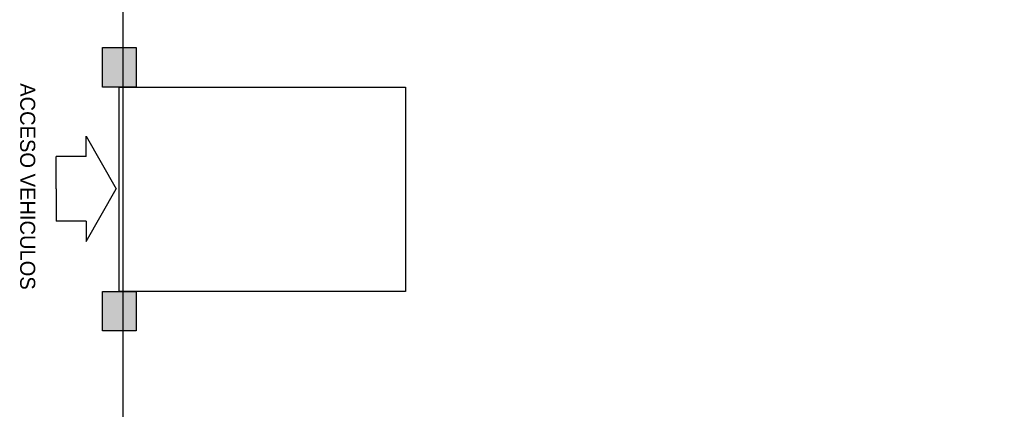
# Model space of a CAD drawing. Header units: millimetres. Extents: x 2197 to 2788, y 425 to 589.
# Tile 2 of 50: x 2197 to 2234, y 457 to 471. Entities that reach past the tile are written whole.
import ezdxf

# ---------------------------------------------------------------- set-up
doc = ezdxf.new("R2010")
doc.units = ezdxf.units.MM
doc.linetypes.add('ACAD_ISO04W100', pattern=[30, 24, -3, 0, -3])
doc.layers.add('Cotas', color=3, linetype='Continuous')
doc.layers.add('PAREDE', color=6, linetype='Continuous')

# ---------------------------------------------------------------- blocks, each defined once
blk = doc.blocks.new('SBPLN501')
for p, q in [((-0.4, 0.7), (0, 0)), ((-0.4, 0.43), (-0.4, 0.7)), ((-0.4, 0.43), (-0.8, 0.43)), ((-0.8, 0), (-0.8, 0.43)), ((-0.8, 0), (-0.8, -0.43)), ((-0.4, -0.7), (0, 0)), ((-0.4, -0.43), (-0.8, -0.43)), ((-0.4, -0.43), (-0.4, -0.7))]:
    blk.add_line(p, q)

msp = doc.modelspace()

# ---------------------------------------------------------------- hatches: boundary and pattern name
at = {"layer": 'PAREDE', "linetype": 'ACAD_ISO04W100'}
h = msp.add_hatch(color=0, dxfattribs=at)
h.dxf.hatch_style = 1
h.paths.add_polyline_path([(2200.711, 468.826), (2200.711, 470.318), (2199.937, 470.318), (2199.937, 468.826)])
h.paths.add_polyline_path([(2201.21, 468.826), (2201.21, 470.318), (2200.711, 470.318), (2200.711, 468.826)])
h = msp.add_hatch(color=0, dxfattribs=at)
h.dxf.hatch_style = 1
h.paths.add_polyline_path([(2200.711, 459.587), (2200.711, 461.079), (2199.937, 461.079), (2199.937, 459.587)])
h.paths.add_polyline_path([(2201.21, 459.587), (2201.21, 461.079), (2200.711, 461.079), (2200.711, 459.587)])

# ---------------------------------------------------------------- linework, layer by layer
at = {"layer": 'Cotas'}
msp.add_lwpolyline([(2200.713, 524.49), (2350.975, 524.49), (2350.975, 429.986), (2200.713, 429.986)], close=True, dxfattribs=at)
at = {"layer": 'Cotas', "linetype": 'ACAD_ISO04W100'}
for points in [[(2201.21, 470.318), (2201.21, 468.826), (2199.937, 468.826), (2199.937, 470.318)], [(2200.563, 468.826), (2211.426, 468.826), (2211.426, 461.076), (2200.563, 461.076)], [(2201.21, 461.079), (2201.21, 459.587), (2199.937, 459.587), (2199.937, 461.079)]]:
    msp.add_lwpolyline(points, close=True, dxfattribs=at)

# ---------------------------------------------------------------- block references
at = {"xscale": -2.846762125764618, "yscale": 2.846762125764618, "zscale": 2.846762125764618, "rotation": 180}
msp.add_blockref('SBPLN501', (2200.453, 464.97), dxfattribs=at)

# ---------------------------------------------------------------- texts
at = {"insert": (2196.806, 468.972), "char_height": 0.56935, "attachment_point": 7, "rotation": 270}
msp.add_mtext_dynamic_manual_height_columns('\\A1;{\\fZurich Cn BT|b0|i0|c0|p34;\\C2;ACCESO VEHICULOS}', width=12.80121, gutter_width=1, heights=[0], dxfattribs=at)

doc.saveas('drawing.dxf')
